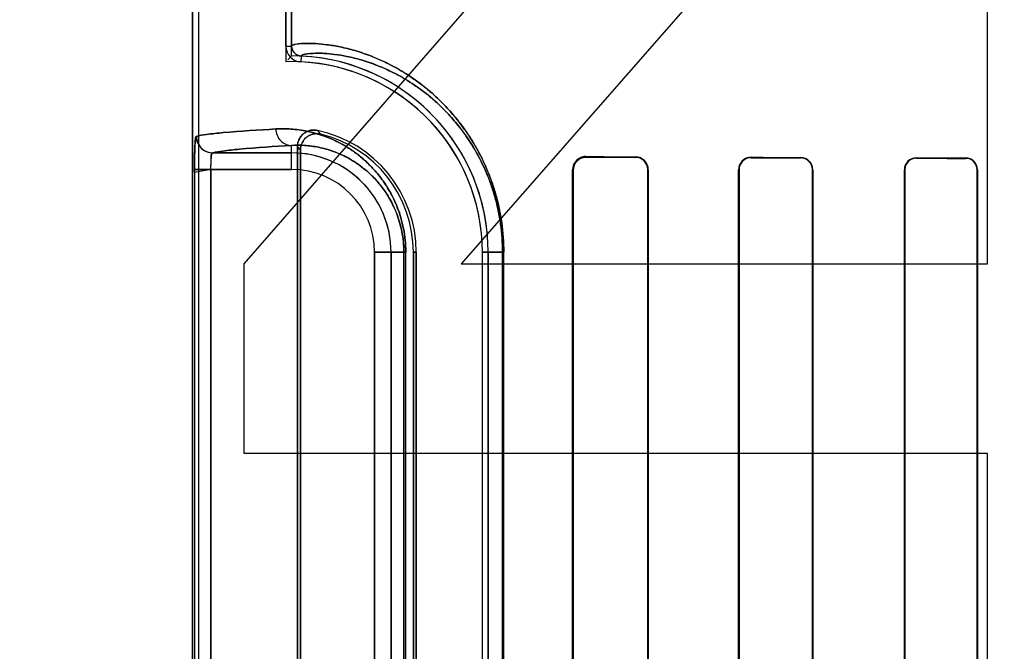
# Model space of a CAD drawing. Header units: millimetres. Extents: x 0 to 297, y 0 to 210.
# Tile 162 of 256: x 58.362 to 58.631, y 157.875 to 158.047. Entities that reach past the tile are written whole.
import ezdxf

# ---------------------------------------------------------------- set-up
doc = ezdxf.new("R2010")
doc.units = ezdxf.units.MM
doc.header["$LTSCALE"] = 16.335
doc.layers.get('0').update_dxf_attribs({"linetype": 'CONTINUOUS'})
for name, color, linetype in [('AXES_REF', 7, 'CONTINUOUS'), ('INTFCLR_1', 7, 'CONTINUOUS'), ('INTFCLR_72935', 7, 'CONTINUOUS')]:
    doc.layers.add(name, color=color, linetype=linetype)

msp = doc.modelspace()

# ---------------------------------------------------------------- linework, layer by layer
at = {"color": 7, "linetype": 'Continuous'}
for p, q in [((58.4235454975, 157.9804289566), (58.6260454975, 158.2130885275)), ((58.6260454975, 158.1441523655), (58.4826080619, 157.9804289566)), ((58.6260454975, 157.9804289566), (58.6260454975, 158.1441523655)), ((58.4235454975, 157.928726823), (58.4235454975, 157.9804289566)), ((58.4826080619, 157.9804289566), (58.6260454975, 157.9804289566)), ((58.6260454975, 157.928726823), (58.4235454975, 157.928726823)), ((58.6260454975, 157.8080885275), (58.6260454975, 157.928726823))]:
    msp.add_line(p, q, dxfattribs=at)
for radius in [8.7262453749, 8.7255, 8.6696226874]:
    msp.add_circle((57.5376079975, 154.4105885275), radius, dxfattribs=at)
msp.add_arc((57.5376079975, 154.4105885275), 8.64, 278.2771290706, 261.7228709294, dxfattribs=at)
at = {"layer": 'AXES_REF', "color": 9, "linetype": 'Continuous'}
for radius in [7.9600610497, 5.3357191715]:
    msp.add_circle((57.5376079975, 154.4105885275), radius, dxfattribs=at)
at = {"layer": 'INTFCLR_1', "color": 6, "linetype": 'Continuous'}
for p, q in [((58.4094628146, 159.9635757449), (58.4094628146, 157.5605757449)), ((58.4110497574, 159.9635908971), (58.4110497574, 157.5605757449)), ((58.4348758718, 158.0397441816), (58.4348758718, 159.1244073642)), ((58.4364628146, 159.1244073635), (58.4364628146, 158.0397441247)), ((58.43804975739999, 158.0124067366), (58.43804975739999, 157.7387447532)), ((58.4388371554, 157.7397320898), (58.4388371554, 158.0114194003)), ((58.513006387, 157.7450757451), (58.513006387, 158.0060757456)), ((58.5131695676, 157.7450757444), (58.5131695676, 158.0060757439)), ((58.5334638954, 158.0060757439), (58.5334638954, 157.7450757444)), ((58.5336114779, 158.0060757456), (58.5336114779, 157.7450757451)), ((58.55821055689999, 157.7450757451), (58.55821055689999, 158.0060757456)), ((58.55834693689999, 157.7450757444), (58.55834693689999, 158.0060757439)), ((58.5783076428, 158.0060757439), (58.5783076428, 157.7450757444)), ((58.5784355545, 158.0060757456), (58.5784355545, 157.7450757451)), ((58.603362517, 157.7450757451), (58.603362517, 158.0060757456)), ((58.6034838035, 157.7450757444), (58.6034838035, 158.0060757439)), ((58.6231852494, 158.0060757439), (58.6231852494, 157.7450757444)), ((58.6233012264, 158.0060757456), (58.6233012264, 157.7450757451)), ((58.4696212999, 157.983575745), (58.4696212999, 157.7675757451)), ((58.4704086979, 157.7675757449), (58.4704086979, 157.9835757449)), ((58.4884086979, 157.7675757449), (58.4884086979, 157.9835757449)), ((58.48999564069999, 157.9835757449), (58.48999564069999, 157.7675757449))]:
    msp.add_line(p, q, dxfattribs=at)
at = {"layer": 'INTFCLR_1', "color": 9, "linetype": 'Continuous'}
for p, q in [((58.4348758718, 158.0397439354), (58.4364628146, 158.0397439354)), ((58.4390331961, 158.0370468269), (58.4389569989, 158.0354617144)), ((58.4149623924, 158.0106529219), (58.4364628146, 158.0106529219)), ((58.4364628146, 158.0061536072), (58.4364628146, 158.012672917)), ((58.5166096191, 158.0096600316), (58.5166096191, 158.0095004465)), ((58.5301096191, 158.0094434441), (58.5301096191, 158.0095937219)), ((58.5616096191, 158.0094618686), (58.5616096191, 158.0093273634)), ((58.5751096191, 158.0092836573), (58.5751096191, 158.0094130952)), ((58.6066096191, 158.0093133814), (58.6066096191, 158.009193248)), ((58.6201096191, 158.0091588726), (58.6201096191, 158.0092758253)), ((58.4099823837, 158.0061536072), (58.4099823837, 157.7449978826)), ((58.4364628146, 158.0061536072), (58.4099823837, 158.0061536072)), ((58.4144776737, 157.7449978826), (58.4144776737, 158.0061536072)), ((58.5131695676, 158.0060757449), (58.5130063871, 158.0060757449)), ((58.5336114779, 158.0060757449), (58.5334638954, 158.0060757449)), ((58.55834693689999, 158.0060757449), (58.558210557, 158.0060757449)), ((58.5784355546, 158.0060757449), (58.5783076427, 158.0060757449)), ((58.6034838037, 158.0060757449), (58.6033625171, 158.0060757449)), ((58.6233012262, 158.0060757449), (58.6231852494, 158.0060757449)), ((58.4590406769, 157.7675757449), (58.4590406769, 157.9835757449)), ((58.4675491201, 157.9835757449), (58.4590406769, 157.9835757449)), ((58.4635399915, 157.9835757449), (58.4635399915, 157.7675757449)), ((58.4670232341, 157.9835757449), (58.4670232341, 157.7675757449)), ((58.4675491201, 157.7675757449), (58.4675491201, 157.9835757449)), ((58.4704086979, 157.9835757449), (58.4696212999, 157.9835757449)), ((58.4884086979, 157.9835757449), (58.4942440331, 157.9835757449)), ((58.49391208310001, 157.9835757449), (58.49391208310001, 157.7675757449)), ((58.494244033, 157.7675757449), (58.494244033, 157.9835757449))]:
    msp.add_line(p, q, dxfattribs=at)
at = {"layer": 'INTFCLR_1', "color": 7, "linetype": 'Continuous'}
msp.add_lwpolyline([(58.515513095, 158.0093252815), (58.5156256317, 158.0093605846), (58.51574071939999, 158.0093923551), (58.5158582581, 158.0094204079), (58.5159780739, 158.0094445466), (58.5161001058, 158.0094646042), (58.5162244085, 158.0094804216), (58.516350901, 158.0094918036), (58.5164793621, 158.0094985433), (58.5166096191, 158.0095004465)], dxfattribs=at)
at = {"layer": 'INTFCLR_1', "color": 6, "linetype": 'Continuous'}
for centre, radius, start, end in [((58.4391630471, 158.0397439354), 0.0042871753, 179.9999841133, 267.2452071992), ((58.4391630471, 158.0397439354), 0.0027002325, 180, 267.24443316), ((58.4364628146, 157.9835757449), 0.0519458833, 1.4556e-06, 87.24788270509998), ((58.4364628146, 157.9835757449), 0.0535328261, 2.350000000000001e-08, 87.2478819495), ((58.4364628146, 157.9835757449), 0.0339458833, 2.2274e-06, 78.11108194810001), ((58.4364628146, 157.9835757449), 0.0331584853, 1.409e-07, 76.16476393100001), ((58.5165908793, 158.0060755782), 0.003584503, 89.7004571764, 179.997325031), ((58.5300933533, 158.0060756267), 0.0035181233, 0.0019358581, 89.73509724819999), ((58.5300960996, 158.0060756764), 0.0033677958, 0.0011479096, 89.76999199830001), ((58.5615967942, 158.0060756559), 0.0033862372, 89.7829979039, 179.9984823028), ((58.5615993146, 158.0060748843), 0.0032524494, 89.81847408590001, 179.9848561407), ((58.5750983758, 158.0060757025), 0.0033372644, 0.0007398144, 89.8069772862), ((58.57509967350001, 158.0060757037), 0.0032079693, 0.0007183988, 89.8223650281), ((58.6066005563, 158.0060753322), 0.0032380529, 89.8396376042, 179.9926848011), ((58.6066018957, 158.0060751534), 0.0031181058, 89.85807982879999, 179.9891498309), ((58.6201006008, 158.0060751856), 0.0032006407, 0.0100240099, 89.83855743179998), ((58.6201014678, 158.0060750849), 0.0030837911, 0.0122443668, 89.84854835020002)]:
    msp.add_arc(centre, radius, start, end, dxfattribs=at)
at = {"layer": 'INTFCLR_1', "color": 9, "linetype": 'Continuous'}
for centre, radius, start, end in [((58.3800311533, 157.9577317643), 0.08666611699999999, 42.0440516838, 42.95981976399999), ((58.4364628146, 157.9835757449), 0.0270771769, 4.199999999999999e-09, 90.00000000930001), ((58.38031644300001, 157.9655569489), 0.0743507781, 38.0856590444, 39.0588528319), ((58.4364628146, 157.9835757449), 0.0225778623, 2.598e-07, 89.99999993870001)]:
    msp.add_arc(centre, radius, start, end, dxfattribs=at)
at = {"layer": 'INTFCLR_1', "color": 7, "linetype": 'Continuous'}
msp.add_arc((58.41497285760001, 158.0151536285), 0.0045010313, 180.0177188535, 269.8667752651, dxfattribs=at)
at = {"layer": 'INTFCLR_1', "color": 6, "linetype": 'Continuous'}
for major_axis, ratio, start_param, end_param in [((0.4693968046, 0), 0.0034906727, -2.5485709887, -2.4989177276), ((0.4963968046, 0), 0.0034906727, -2.4721230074, -2.4294368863), ((0.4693968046, 0), 0.0034906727, -2.3940887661, -2.3526946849), ((0.4963968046, 0), 0.0034906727, -2.3371288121, -2.3000343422), ((0.4693968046, 0), 0.0034906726, -2.262071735, -2.2252929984), ((0.4963968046, 0), 0.0034906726, -2.217857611, -2.1841931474)]:
    msp.add_ellipse((58.9058596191, 158.0105757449), major_axis=major_axis, ratio=ratio, start_param=start_param, end_param=end_param, dxfattribs=at)
at = {"layer": 'INTFCLR_1', "color": 9, "linetype": 'Continuous'}
for points, knots in [([(58.43646281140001, 158.039744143), (58.4364627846, 158.0398689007), (58.43690353, 158.0401175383), (58.4382310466, 158.0403794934), (58.440465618, 158.0405251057), (58.44330917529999, 158.0404363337), (58.4463085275, 158.040144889), (58.4498548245, 158.0395443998), (58.45314364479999, 158.0387209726), (58.4560373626, 158.0378011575), (58.45932509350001, 158.0365882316), (58.46376424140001, 158.0345613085), (58.4682719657, 158.0318769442), (58.4715173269, 158.0295277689), (58.4734833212, 158.02795272), (58.4755573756, 158.0261698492), (58.4781835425, 158.0236479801), (58.48128862, 158.0201632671), (58.4837859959, 158.0168311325), (58.4857342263, 158.0138250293), (58.4877255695, 158.0103948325), (58.48953463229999, 158.0066181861), (58.4908864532, 158.0030625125), (58.49161529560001, 158.0008530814), (58.4923081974, 157.9985110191), (58.492901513, 157.9960828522), (58.4933850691, 157.9935757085), (58.4940091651, 157.9896265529), (58.494244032, 157.9862682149), (58.4942440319, 157.9835757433)], [0, 0, 0, 0, 0.0041250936, 0.0132564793, 0.0482716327, 0.075090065, 0.1080986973, 0.1475742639, 0.1940030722, 0.2200359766, 0.2479478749, 0.3098346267, 0.3811008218, 0.4210070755, 0.4422222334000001, 0.46437903, 0.5114245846, 0.562487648, 0.6185464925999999, 0.6489140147, 0.6808923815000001, 0.7496495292, 0.7870559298, 0.8066095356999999, 0.8265636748, 0.8678037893, 0.8891910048, 0.9109738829, 1, 1, 1, 1]), ([(58.4390331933, 158.0370468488), (58.4390327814, 158.0371683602), (58.439441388, 158.03742082), (58.44071291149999, 158.0376872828), (58.442824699, 158.0378429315), (58.4455248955, 158.0377727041), (58.4483694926, 158.0375074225), (58.4517349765, 158.0369470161), (58.4548563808, 158.0361712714), (58.45760335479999, 158.0353014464), (58.4607256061, 158.0341519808), (58.4649425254, 158.0322267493), (58.46922429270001, 158.0296730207), (58.47230709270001, 158.0274364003), (58.47417513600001, 158.0259359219), (58.4761464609, 158.0242365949), (58.478642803, 158.021831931), (58.4815943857, 158.0185081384), (58.4839681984, 158.0153292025), (58.48582021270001, 158.0124606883), (58.4877138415, 158.0091860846), (58.489433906, 158.005580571), (58.4907191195, 158.0021861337), (58.49141216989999, 158.0000764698), (58.4920711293, 157.9978398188), (58.4926353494, 157.9955209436), (58.4930951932, 157.9931266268), (58.49368875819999, 157.9893546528), (58.49391208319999, 157.9861472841), (58.49391208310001, 157.9835757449)], [0, 0, 0, 0, 0.004220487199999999, 0.0133545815, 0.04826561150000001, 0.0749769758, 0.1078554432, 0.1471834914, 0.1934537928, 0.2194060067, 0.2472383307, 0.308975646, 0.380119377, 0.4199814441, 0.4411803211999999, 0.4633254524, 0.5103642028, 0.5614471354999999, 0.617559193, 0.6479685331, 0.6800001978, 0.7489013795, 0.7864009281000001, 0.8060068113, 0.826016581, 0.8673780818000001, 0.888831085, 0.9106825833, 1, 1, 1, 1]), ([(58.4104715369, 158.0151522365), (58.4113830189, 158.0153991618), (58.4138368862, 158.0157671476), (58.4210594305, 158.0165371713), (58.4273796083, 158.0169078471), (58.4321686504, 158.0171722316)], [0, 0, 0, 0, 0.1299135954, 0.3401620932, 1, 1, 1, 1]), ([(58.4321686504, 158.0171722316), (58.43353146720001, 158.0172474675), (58.4363855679, 158.0172273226), (58.44083041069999, 158.0166199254), (58.4455964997, 158.0152732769), (58.4496802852, 158.0134003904), (58.4530281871, 158.0113167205), (58.45517714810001, 158.0096807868), (58.4568928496, 158.0081593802), (58.4586787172, 158.0063974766), (58.4608841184, 158.0038138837), (58.46286738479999, 158.0008055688), (58.4643312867, 157.9980020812), (58.46537285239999, 157.9955772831), (58.4662752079, 157.9928949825), (58.4669826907, 157.989973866), (58.4674426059, 157.9868389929), (58.4675491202, 157.9846796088), (58.4675491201, 157.9835757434)], [0, 0, 0, 0, 0.0750536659, 0.1564805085, 0.2459796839, 0.3464559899, 0.4023291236, 0.4625807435, 0.4947026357, 0.5283756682, 0.6004715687, 0.6810517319, 0.7259046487, 0.7742538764, 0.8260146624, 0.8813433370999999, 0.9392998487, 1, 1, 1, 1]), ([(58.4321686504, 158.0171722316), (58.43217143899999, 158.0166122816), (58.4323870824, 158.0154437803), (58.4333378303, 158.0139233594), (58.4347916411, 158.012908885), (58.435926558, 158.0126758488), (58.4364628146, 158.012672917)], [0, 0, 0, 0, 0.2451610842, 0.5075751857, 0.7652119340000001, 1, 1, 1, 1]), ([(58.4364628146, 158.012672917), (58.4317171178, 158.0124085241), (58.4254539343, 158.0120377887), (58.4182970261, 158.0112678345), (58.4158653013, 158.0108997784), (58.4149623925, 158.0106529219)], [0, 0, 0, 0, 0.6598051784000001, 0.8700608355, 1, 1, 1, 1]), ([(58.4364628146, 158.012672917), (58.437632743, 158.0127477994), (58.4400859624, 158.0127509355), (58.44391249, 158.0122516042), (58.4480226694, 158.0111084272), (58.45154893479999, 158.0095005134), (58.4544417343, 158.0077033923), (58.4563008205, 158.0062886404), (58.4577854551, 158.0049710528), (58.4593328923, 158.0034421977), (58.4612448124, 158.0011972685), (58.4629628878, 157.9985823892), (58.46423183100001, 157.9961440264), (58.4651351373, 157.9940332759), (58.4659178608, 157.9916967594), (58.4665318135, 157.9891514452), (58.4669307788, 157.9864198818), (58.46702329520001, 157.9845379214), (58.4670232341, 157.9835757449)], [0, 0, 0, 0, 0.0744459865, 0.155311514, 0.2443281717, 0.3444036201, 0.4001947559, 0.4603491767, 0.4924878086, 0.5261985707, 0.5984270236, 0.6792967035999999, 0.7242751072, 0.7728542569, 0.8249392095, 0.880574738, 0.9388989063, 1, 1, 1, 1])]:
    msp.add_open_spline(points, degree=3, knots=knots, dxfattribs=at)
at = {"layer": 'INTFCLR_1', "color": 6, "linetype": 'Continuous'}
for points, knots in [([(58.443456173, 158.0167934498), (58.4429835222, 158.0168929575), (58.4419985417, 158.016941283), (58.4405825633, 158.0165350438), (58.4393686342, 158.015700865), (58.4383465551, 158.0143386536), (58.4380497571, 158.0131209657), (58.4380497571, 158.0124067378)], [0, 0, 0, 0, 0.1827114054, 0.3654396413, 0.5479266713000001, 0.7298253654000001, 1, 1, 1, 1]), ([(58.4388371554, 158.0114194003), (58.4388371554, 158.0119127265), (58.4390007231, 158.0129041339), (58.4397104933, 158.0142232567), (58.440808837, 158.0152380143), (58.442395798, 158.0159430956), (58.443680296, 158.015947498), (58.4443920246, 158.0157722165)], [0, 0, 0, 0, 0.1831398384, 0.3651953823, 0.546521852, 0.727886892, 1, 1, 1, 1])]:
    msp.add_open_spline(points, degree=3, knots=knots, dxfattribs=at)
at = {"layer": 'INTFCLR_1', "color": 7, "linetype": 'Continuous'}
for points, knots in [([(58.4105266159, 158.0152092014), (58.4104406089, 158.0153116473), (58.4102607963, 158.0145331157), (58.4101804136, 158.0135934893), (58.4100539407, 158.0115242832), (58.4100115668, 158.0095316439), (58.40998693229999, 158.0078671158), (58.4099823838, 158.006732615), (58.4099823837, 158.00615361)], [0, 0, 0, 0, 0.0440197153, 0.1339656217, 0.4566814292, 0.6255919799, 0.8094559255, 1, 1, 1, 1]), ([(58.4099823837, 158.0061536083), (58.4099823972, 158.0069855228), (58.4099905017, 158.008585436), (58.4100433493, 158.0108276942), (58.4101057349, 158.0130061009), (58.4102859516, 158.0144029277), (58.4104715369, 158.0151522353)], [0, 0, 0, 0, 0.2764959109, 0.5316625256, 0.7456761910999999, 1, 1, 1, 1]), ([(58.4105266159, 158.0152092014), (58.4105225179, 158.0143467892), (58.4109669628, 158.0128270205), (58.4126468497, 158.0111298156), (58.4141604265, 158.0106773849), (58.415016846, 158.0106814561)], [0, 0, 0, 0, 0.3692997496, 0.633266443, 1, 1, 1, 1]), ([(58.4144776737, 158.0061536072), (58.4144776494, 158.0066684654), (58.41446111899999, 158.0076857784), (58.41467314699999, 158.0089851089), (58.4144192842, 158.0105789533), (58.4149623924, 158.0106529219)], [0, 0, 0, 0, 0.3396962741, 0.6383566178, 1, 1, 1, 1]), ([(58.4144776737, 158.0061536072), (58.4144776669, 158.0064431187), (58.4144834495, 158.0072517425), (58.4145412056, 158.008698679), (58.4146174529, 158.0095465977), (58.4148285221, 158.0107931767), (58.415016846, 158.0106814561)], [0, 0, 0, 0, 0.188311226, 0.5371313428, 0.8575728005, 1, 1, 1, 1]), ([(58.5131695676, 158.0060757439), (58.5131693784, 158.0066713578), (58.5134795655, 158.0078167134), (58.5147439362, 158.009151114), (58.5159563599, 158.009489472), (58.5166096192, 158.0095004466)], [0, 0, 0, 0, 0.3351505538, 0.6323606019, 1, 1, 1, 1]), ([(58.5131695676, 158.0060757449), (58.5131695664, 158.0065302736), (58.5134365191, 158.0079331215), (58.5146210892, 158.0090284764), (58.515513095, 158.0093252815)], [0, 0, 0, 0, 0.3259162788, 1, 1, 1, 1])]:
    msp.add_open_spline(points, degree=3, knots=knots, dxfattribs=at)
at = {"layer": 'INTFCLR_72935', "color": 6, "linetype": 'Continuous'}
for p, q in [((58.4094628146, 157.5605757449), (58.4094628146, 159.9635757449)), ((58.4110497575, 159.9636060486), (58.4110497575, 157.5605757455)), ((58.4348758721, 159.1286541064), (58.4348758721, 158.0354973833)), ((58.4364628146, 158.037108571), (58.4364628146, 159.1270429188)), ((58.4364628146, 158.0371085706), (58.4353988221, 158.0360337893)), ((58.43804975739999, 157.7387447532), (58.43804975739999, 158.0124067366)), ((58.4388371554, 158.0114194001), (58.4388371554, 157.7397320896)), ((58.5130063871, 158.0060757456), (58.5130063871, 157.7450757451)), ((58.5131695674, 158.0060757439), (58.5131695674, 157.7450757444)), ((58.5334638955, 157.7450757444), (58.5334638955, 158.0060757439)), ((58.53361147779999, 157.7450757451), (58.53361147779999, 158.0060757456)), ((58.5582105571, 158.0060757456), (58.5582105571, 157.7450757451)), ((58.558346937, 158.0060757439), (58.558346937, 157.7450757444)), ((58.5783076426, 157.7450757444), (58.5783076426, 158.0060757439)), ((58.5784355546, 157.7450757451), (58.5784355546, 158.0060757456)), ((58.6033625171, 158.0060757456), (58.6033625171, 157.7450757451)), ((58.6034838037, 158.0060757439), (58.6034838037, 157.7450757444)), ((58.6231852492, 157.7450757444), (58.6231852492, 158.0060757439)), ((58.6233012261, 157.7450757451), (58.6233012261, 158.0060757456)), ((58.4696212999, 157.7675757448), (58.4696212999, 157.9835757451)), ((58.4704086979, 157.9835757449), (58.4704086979, 157.7675757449)), ((58.4884086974, 157.7675757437), (58.4884086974, 157.9835757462)), ((58.48999564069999, 157.7675757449), (58.48999564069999, 157.9835757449))]:
    msp.add_line(p, q, dxfattribs=at)
at = {"layer": 'INTFCLR_72935', "color": 9, "linetype": 'Continuous'}
for p, q in [((58.4364628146, 158.0106529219), (58.4149623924, 158.0106529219)), ((58.4364628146, 158.0061536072), (58.4364628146, 158.012672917)), ((58.5166096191, 158.0095004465), (58.5166096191, 158.0096600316)), ((58.5301096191, 158.0095937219), (58.5301096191, 158.0094434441)), ((58.5616096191, 158.0093273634), (58.5616096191, 158.0094618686)), ((58.5751096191, 158.0094130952), (58.5751096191, 158.0092836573)), ((58.6066096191, 158.009193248), (58.6066096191, 158.0093133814)), ((58.6201096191, 158.0092758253), (58.6201096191, 158.0091588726)), ((58.4099823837, 158.0061536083), (58.4099823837, 157.7449978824)), ((58.4144776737, 158.0061536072), (58.4144776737, 157.7449978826)), ((58.4144776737, 158.0061536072), (58.4364628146, 158.0061536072)), ((58.5130063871, 158.0060757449), (58.5131695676, 158.0060757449)), ((58.5334638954, 158.0060757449), (58.5336114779, 158.0060757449)), ((58.558210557, 158.0060757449), (58.55834693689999, 158.0060757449)), ((58.5783076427, 158.0060757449), (58.5784355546, 158.0060757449)), ((58.6033625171, 158.0060757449), (58.6034838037, 158.0060757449)), ((58.6231852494, 158.0060757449), (58.6233012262, 158.0060757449)), ((58.4590406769, 157.9835757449), (58.4590406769, 157.7675757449)), ((58.4590406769, 157.9835757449), (58.4675491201, 157.9835757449)), ((58.4635399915, 157.7675757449), (58.4635399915, 157.9835757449)), ((58.4670232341, 157.7675757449), (58.4670232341, 157.9835757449)), ((58.4675491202, 157.7675757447), (58.4675491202, 157.983575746)), ((58.4696212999, 157.9835757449), (58.4704086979, 157.9835757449)), ((58.4942440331, 157.9835757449), (58.4884086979, 157.9835757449)), ((58.49391208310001, 157.7675757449), (58.49391208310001, 157.9835757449)), ((58.4942440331, 157.7675757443), (58.4942440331, 157.9835757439))]:
    msp.add_line(p, q, dxfattribs=at)
at = {"layer": 'INTFCLR_72935', "color": 7, "linetype": 'Continuous'}
for p, q in [((58.4144776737, 158.0061536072), (58.4099804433, 158.0052841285)), ((58.4099823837, 158.0061536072), (58.4144776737, 158.0061536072))]:
    msp.add_line(p, q, dxfattribs=at)
for points in [[(58.5154919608, 158.0094874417), (58.515602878, 158.0095211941), (58.5157169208, 158.0095518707), (58.5158340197, 158.0095792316), (58.5159535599, 158.0096029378), (58.5160759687, 158.0096228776), (58.5162027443, 158.0096389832), (58.5163343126, 158.0096508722), (58.5164699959, 158.0096580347), (58.5166096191, 158.0096600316)], [(58.5166096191, 158.0095004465), (58.51648702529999, 158.0094987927), (58.51636336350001, 158.0094926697), (58.5162388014, 158.0094819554), (58.5161125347, 158.009466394), (58.5159857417, 158.0094459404), (58.5158615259, 158.0094211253), (58.5157409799, 158.0093924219), (58.5156232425, 158.0093598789), (58.5155084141, 158.0093237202)], [(58.5604886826, 158.0092754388), (58.56060401, 158.0093130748), (58.5607218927, 158.0093469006), (58.5608422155, 158.0093767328), (58.5609647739, 158.0094023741), (58.5610895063, 158.009423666), (58.5612164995, 158.00944046), (58.5613456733, 158.0094525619), (58.5614767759, 158.0094597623), (58.5616096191, 158.0094618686)]]:
    msp.add_lwpolyline(points, dxfattribs=at)
at = {"layer": 'INTFCLR_72935', "color": 6, "linetype": 'Continuous'}
for centre, radius, start, end in [((58.4364628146, 157.9835757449), 0.0519458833, 1.4556e-06, 91.7506537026), ((58.4364628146, 157.9835757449), 0.0535328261, 0, 90), ((58.4364628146, 157.9835757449), 0.0339458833, 2.2274e-06, 78.11108194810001), ((58.4364628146, 157.9835757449), 0.0331584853, 2.407e-07, 76.16476395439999), ((58.4149728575, 158.0151536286), 0.0045010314, 180.0177195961, 269.8667759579), ((58.5300929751, 158.0060752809), 0.0035184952, 0.0075674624, 89.72896413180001), ((58.5300960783, 158.006075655), 0.0033678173, 0.0015117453, 89.76963373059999), ((58.56159894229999, 158.0060753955), 0.0032520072, 89.81189128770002, 179.9938625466), ((58.5750978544, 158.0060754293), 0.0033377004, 0.0054294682, 89.7980400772), ((58.57509954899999, 158.0060755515), 0.0032081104, 0.0034358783, 89.82015404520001), ((58.6066003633, 158.0060755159), 0.0032378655, 89.836211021, 179.995935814), ((58.6066014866, 158.0060755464), 0.0031176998, 89.85054089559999, 179.9963701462), ((58.620100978, 158.0060755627), 0.0032002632, 0.003274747, 89.84529443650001), ((58.6201019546, 158.0060755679), 0.0030833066, 0.0032695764, 89.8575747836)]:
    msp.add_arc(centre, radius, start, end, dxfattribs=at)
at = {"layer": 'INTFCLR_72935', "color": 9, "linetype": 'Continuous'}
for centre, radius, start, end in [((58.38003108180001, 157.9577316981), 0.0866662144, 42.0440525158, 42.95981957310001), ((58.4364628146, 157.9835757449), 0.0270771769, 0, 89.9999999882), ((58.3803164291, 157.9655569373), 0.0743507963, 38.0856594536, 39.058853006), ((58.4364628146, 157.9835757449), 0.0225778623, 2.598e-07, 89.99999993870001)]:
    msp.add_arc(centre, radius, start, end, dxfattribs=at)
at = {"layer": 'INTFCLR_72935', "color": 6, "linetype": 'Continuous'}
for major_axis, ratio, start_param, end_param in [((0.4693968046, 0), 0.0034906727, -2.5485709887, -2.4989177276), ((0.4963968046, 0), 0.0034906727, -2.4721230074, -2.4294368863), ((0.4693968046, 0), 0.0034906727, -2.3940887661, -2.3526946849), ((0.4963968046, 0), 0.0034906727, -2.3371288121, -2.3000343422), ((0.4693968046, 0), 0.0034906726, -2.262071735, -2.2252929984), ((0.4963968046, 0), 0.0034906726, -2.217857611, -2.1841931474)]:
    msp.add_ellipse((58.9058596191, 158.0105757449), major_axis=major_axis, ratio=ratio, start_param=start_param, end_param=end_param, dxfattribs=at)
at = {"layer": 'INTFCLR_72935', "color": 9, "linetype": 'Continuous'}
for points, knots in [([(58.4942440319, 157.9835757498), (58.4942440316, 157.9862652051), (58.4940096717, 157.9896200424), (58.4933871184, 157.9935637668), (58.4929054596, 157.9960642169), (58.49217556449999, 157.9990566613), (58.49127926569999, 158.0019302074), (58.4904869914, 158.004113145), (58.48930501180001, 158.007094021), (58.48775102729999, 158.0103453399), (58.4857670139, 158.0137713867), (58.48381901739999, 158.0167847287), (58.481767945, 158.0195264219), (58.4796481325, 158.0220046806), (58.4776219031, 158.0241870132), (58.4742380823, 158.0274373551), (58.4694209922, 158.0311905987), (58.46456437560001, 158.0340863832), (58.46092687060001, 158.0358571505), (58.457690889, 158.0372317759), (58.4539514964, 158.0385195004), (58.4498322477, 158.039549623), (58.44627319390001, 158.040149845), (58.4432685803, 158.0404392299), (58.4404330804, 158.0405242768), (58.438213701, 158.0403770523), (58.43689616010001, 158.0401151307), (58.4364627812, 158.039867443), (58.43646281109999, 158.0397441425)], [0, 0, 0, 0, 0.08892935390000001, 0.1106974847, 0.1320156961, 0.1731121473, 0.21247223, 0.2314805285, 0.2498887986, 0.3184980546, 0.3503473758, 0.3807584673, 0.4371051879, 0.4633880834, 0.4885695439, 0.5355476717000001, 0.6184022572, 0.6898557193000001, 0.7220813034, 0.7521202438, 0.8060674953, 0.8526640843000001, 0.8923378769, 0.9253925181, 0.9521389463, 0.9869003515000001, 0.9959229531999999, 1, 1, 1, 1]), ([(58.49391208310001, 157.983575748), (58.49391208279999, 157.9861444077), (58.49368924, 157.9893484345), (58.4930971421, 157.993115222), (58.4926391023, 157.9955031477), (58.4919450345, 157.9983607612), (58.49109266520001, 158.0011049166), (58.49033922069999, 158.00318944), (58.4892154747, 158.0060350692), (58.487738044, 158.009138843), (58.48585138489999, 158.0124094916), (58.4839995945, 158.015284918), (58.4820497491, 158.0179009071), (58.4800343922, 158.0202651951), (58.4781086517, 158.0223461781), (58.4748936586, 158.0254439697), (58.4703169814, 158.0290193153), (58.465701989, 158.0317752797), (58.462246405, 158.0334579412), (58.4591737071, 158.0347622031), (58.4556235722, 158.0359813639), (58.4517135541, 158.0369519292), (58.448335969, 158.0375120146), (58.4454863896, 158.0377752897), (58.4427938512, 158.0378419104), (58.4406963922, 158.0376848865), (58.4394344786, 158.0374183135), (58.4390327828, 158.0371669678), (58.439033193, 158.0370468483)], [0, 0, 0, 0, 0.0892203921, 0.1110571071, 0.1324409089, 0.1736583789, 0.2131260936, 0.2321829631, 0.2506359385, 0.3193892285, 0.3512918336, 0.3817450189, 0.4381455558, 0.4644423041, 0.4896300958, 0.5366014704, 0.6193841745, 0.690715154, 0.7228680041, 0.752829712, 0.8066164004, 0.8530538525, 0.8925792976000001, 0.9255035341, 0.9521432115, 0.9868018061, 0.9958277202, 1, 1, 1, 1]), ([(58.4321686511, 158.0171722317), (58.4273796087, 158.0169078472), (58.4210594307, 158.0165371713), (58.4138368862, 158.0157671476), (58.4113830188, 158.0153991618), (58.4104715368, 158.0151522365)], [0, 0, 0, 0, 0.6598379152, 0.8700864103, 1, 1, 1, 1]), ([(58.4675491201, 157.9835757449), (58.4675491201, 157.9846676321), (58.4674439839, 157.9868225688), (58.4669877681, 157.9899481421), (58.4662817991, 157.9928711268), (58.46538532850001, 157.995543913), (58.4643500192, 157.9979618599), (58.4632177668, 158.0001380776), (58.4620166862, 158.0020971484), (58.4604000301, 158.0043808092), (58.4583039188, 158.0068368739), (58.45606650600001, 158.0089334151), (58.45428239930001, 158.0103619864), (58.452574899, 158.0115976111), (58.4497102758, 158.0133838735), (58.4456337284, 158.0152595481), (58.441562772, 158.0164150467), (58.43848368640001, 158.0169408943), (58.4356390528, 158.0172323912), (58.4335348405, 158.0172476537), (58.4321686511, 158.0171722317)], [0, 0, 0, 0, 0.0600364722, 0.1184052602, 0.1734305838, 0.2251527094, 0.2732309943, 0.3179069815, 0.3599202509, 0.3994803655, 0.4716625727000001, 0.5370235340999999, 0.5677436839, 0.5972889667, 0.6528695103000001, 0.7531358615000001, 0.842855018, 0.8846865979, 0.9247668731, 1, 1, 1, 1]), ([(58.4321686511, 158.0171722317), (58.4321714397, 158.0166122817), (58.4323870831, 158.0154437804), (58.4333378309, 158.0139233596), (58.4347916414, 158.0129088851), (58.43592655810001, 158.0126758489), (58.4364628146, 158.012672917)], [0, 0, 0, 0, 0.2451611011, 0.5075752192, 0.7652119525, 1, 1, 1, 1]), ([(58.4149623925, 158.0106529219), (58.4158653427, 158.0108997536), (58.4182970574, 158.0112678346), (58.4254539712, 158.0120377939), (58.4317171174, 158.0124085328), (58.4364628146, 158.012672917)], [0, 0, 0, 0, 0.1299438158, 0.3401947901, 1, 1, 1, 1]), ([(58.4670232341, 157.9835757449), (58.4670232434, 157.9845274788), (58.4669319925, 157.9864056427), (58.4665361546, 157.9891294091), (58.4659236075, 157.9916760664), (58.4651460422, 157.994003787), (58.46424809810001, 157.9961088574), (58.46326619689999, 157.9980028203), (58.4622247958, 157.9997069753), (58.4608238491, 158.0016914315), (58.459008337, 158.0038235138), (58.4570708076, 158.0056413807), (58.45552649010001, 158.0068778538), (58.4540498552, 158.0079458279), (58.45157481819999, 158.0094862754), (58.448054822, 158.011096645), (58.444543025, 158.0120781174), (58.44189039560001, 158.0125155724), (58.4394438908, 158.0127500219), (58.4376356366, 158.0127479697), (58.4364628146, 158.012672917)], [0, 0, 0, 0, 0.0604328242, 0.1191770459, 0.174522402, 0.2265289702, 0.2748288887, 0.3196949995, 0.3618754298, 0.4015421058, 0.4738501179, 0.5392506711, 0.5699101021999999, 0.59942468, 0.6549230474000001, 0.7547890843, 0.8440278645, 0.8855751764, 0.9253762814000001, 1, 1, 1, 1])]:
    msp.add_open_spline(points, degree=3, knots=knots, dxfattribs=at)
at = {"layer": 'INTFCLR_72935', "color": 6, "linetype": 'Continuous'}
for points, knots in [([(58.4390331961, 158.0370468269), (58.4385304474, 158.0370709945), (58.4371962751, 158.0375116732), (58.4364628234, 158.038917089), (58.4364628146, 158.0397441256)], [0, 0, 0, 0, 0.3783389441, 1, 1, 1, 1]), ([(58.4380497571, 158.0124067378), (58.4380497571, 158.0128897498), (58.4382053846, 158.013863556), (58.4388946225, 158.015165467), (58.4399609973, 158.0161814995), (58.4415045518, 158.0169010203), (58.4427572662, 158.0169405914), (58.443456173, 158.0167934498)], [0, 0, 0, 0, 0.1827114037, 0.3654389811, 0.5479258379, 0.7298253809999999, 1, 1, 1, 1]), ([(58.4443920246, 158.0157722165), (58.4439130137, 158.0158901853), (58.44291125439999, 158.015968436), (58.4414606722, 158.0155947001), (58.4402127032, 158.0147708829), (58.4391485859, 158.0133985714), (58.4388371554, 158.0121523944), (58.4388371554, 158.0114194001)], [0, 0, 0, 0, 0.1831388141, 0.3651957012, 0.546523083, 0.7278870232, 1, 1, 1, 1]), ([(58.4144776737, 158.0061536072), (58.4144751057, 158.006433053), (58.4144745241, 158.0072179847), (58.41451577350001, 158.0086573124), (58.4146018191, 158.0095455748), (58.4147783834, 158.0107152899), (58.4149623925, 158.0106529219)], [0, 0, 0, 0, 0.1832551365, 0.5237758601, 0.8725929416, 1, 1, 1, 1])]:
    msp.add_open_spline(points, degree=3, knots=knots, dxfattribs=at)
at = {"layer": 'INTFCLR_72935', "color": 7, "linetype": 'Continuous'}
for points, knots in [([(58.4099804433, 158.0052841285), (58.4099778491, 158.0058636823), (58.4099834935, 158.0070159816), (58.4099963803, 158.0087053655), (58.4100248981, 158.0101874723), (58.4100622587, 158.0114270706), (58.41010705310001, 158.0125081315), (58.4101687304, 158.0134821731), (58.4102400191, 158.014345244), (58.410336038, 158.014815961), (58.4103986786, 158.0151324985), (58.4104715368, 158.0151522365)], [0, 0, 0, 0, 0.1753904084, 0.3487046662, 0.5113042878, 0.6238686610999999, 0.7243020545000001, 0.8377938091, 0.9227224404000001, 0.9771563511, 1, 1, 1, 1]), ([(58.4104715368, 158.0151522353), (58.41032495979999, 158.0146602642), (58.4101439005, 158.0136060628), (58.41007971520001, 158.0118195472), (58.4099946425, 158.0093203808), (58.4099823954, 158.0073799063), (58.4099823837, 158.0061536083)], [0, 0, 0, 0, 0.1687055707, 0.355605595, 0.5925886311, 1, 1, 1, 1]), ([(58.5166096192, 158.0096600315), (58.5159974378, 158.0096531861), (58.5148465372, 158.0093659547), (58.513422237, 158.0080925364), (58.5130036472, 158.0068087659), (58.5130063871, 158.0060757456)], [0, 0, 0, 0, 0.3291491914, 0.605901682, 1, 1, 1, 1]), ([(58.5166096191, 158.0095004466), (58.51596528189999, 158.0094915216), (58.514755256, 158.0091567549), (58.5134839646, 158.0078279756), (58.5131666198, 158.0066731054), (58.5131695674, 158.0060757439)], [0, 0, 0, 0, 0.3625793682, 0.6638827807, 1, 1, 1, 1]), ([(58.5155084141, 158.0093237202), (58.5149337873, 158.0091316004), (58.5137028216, 158.0083212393), (58.5131695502, 158.0068703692), (58.5131695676, 158.0060757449)], [0, 0, 0, 0, 0.4326207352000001, 1, 1, 1, 1]), ([(58.561609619, 158.0094618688), (58.56113267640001, 158.0094587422), (58.5600263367, 158.0092330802), (58.5586114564, 158.0080491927), (58.5582059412, 158.0067386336), (58.5582105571, 158.0060757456)], [0, 0, 0, 0, 0.2716425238, 0.6224512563, 1, 1, 1, 1])]:
    msp.add_open_spline(points, degree=3, knots=knots, dxfattribs=at)

doc.saveas('drawing.dxf')
